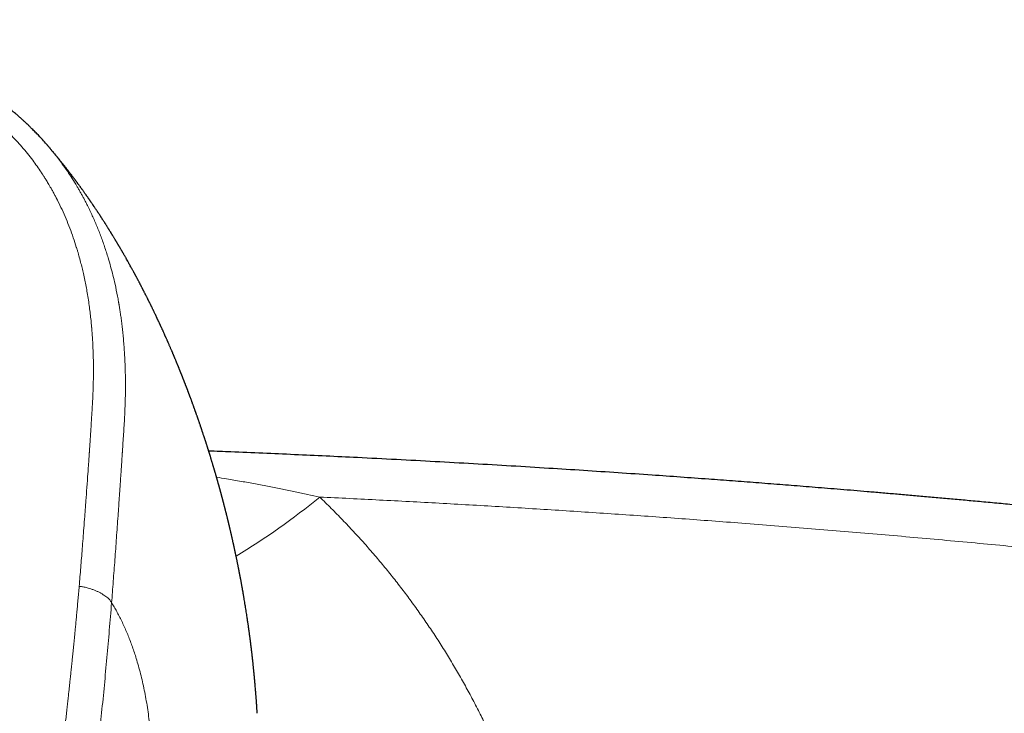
# Model space of a CAD drawing. Header units: millimetres. Extents: x 8 to 1110, y 12 to 672.
# Tile 33 of 58: x 584 to 624, y 644 to 672. Entities that reach past the tile are written whole.
import ezdxf

# ---------------------------------------------------------------- set-up
doc = ezdxf.new("R2010")
doc.units = ezdxf.units.MM

msp = doc.modelspace()

# ---------------------------------------------------------------- linework, layer by layer
at = {"color": 7, "linetype": 'Continuous', "lineweight": 30}
msp.add_line((584.647, 667.031), (584.683, 666.988), dxfattribs=at)
at = {"color": 8, "linetype": 'Continuous', "lineweight": 0}
msp.add_arc((577.048, 675.51), 29.685, 301.2018, 309.3195, dxfattribs=at)
at = {"color": 7, "linetype": 'Continuous', "lineweight": 30}
for points, knots in [([(584.645, 667.03), (584.589, 667.094), (584.461, 667.24), (584.307, 667.405), (584.186, 667.53), (584.117, 667.6), (584.054, 667.664), (583.997, 667.72), (583.948, 667.767), (583.908, 667.806), (583.877, 667.836), (583.851, 667.861), (583.827, 667.883), (583.799, 667.91), (583.763, 667.944), (583.72, 667.983), (583.659, 668.039), (583.579, 668.112), (583.477, 668.202), (583.367, 668.296), (583.249, 668.395), (583.123, 668.499), (582.987, 668.608), (582.839, 668.722), (582.686, 668.836), (582.528, 668.951), (582.365, 669.066), (582.192, 669.184), (582.008, 669.305), (581.827, 669.419), (581.652, 669.526), (581.487, 669.623), (581.324, 669.717), (581.168, 669.803), (581.026, 669.88), (580.897, 669.947), (580.782, 670.006), (580.677, 670.059), (580.583, 670.105), (580.501, 670.145), (580.433, 670.177), (580.381, 670.202), (580.342, 670.22), (580.309, 670.235), (580.277, 670.25), (580.245, 670.265), (580.213, 670.279), (580.176, 670.296), (580.13, 670.317), (580.072, 670.343), (580.002, 670.374), (579.92, 670.409), (579.823, 670.451), (579.711, 670.497), (579.584, 670.549), (579.443, 670.606), (579.288, 670.666), (579.118, 670.73), (578.934, 670.797), (578.735, 670.866), (578.517, 670.939), (578.28, 671.016), (578.022, 671.094), (577.748, 671.174), (577.456, 671.254), (577.146, 671.333), (576.826, 671.41), (576.495, 671.484), (576.154, 671.554), (575.799, 671.621), (575.43, 671.685), (575.048, 671.745), (574.661, 671.799), (574.269, 671.848), (573.873, 671.892), (573.465, 671.932), (573.047, 671.969), (572.618, 672.003), (572.178, 672.034), (571.726, 672.061), (571.263, 672.085), (570.788, 672.106), (570.302, 672.122), (569.807, 672.134), (569.301, 672.142), (568.864, 672.146), (568.595, 672.146), (568.5, 672.146)], [0, 0, 0, 0, 0.015439, 0.034993, 0.041158, 0.047301, 0.0529, 0.057768, 0.061905, 0.065312, 0.06799, 0.069948, 0.071798, 0.073924, 0.077124, 0.080741, 0.084526, 0.092253, 0.100498, 0.109264, 0.118551, 0.128362, 0.138812, 0.14997, 0.161842, 0.17309, 0.184922, 0.197343, 0.210351, 0.223945, 0.235035, 0.246482, 0.257663, 0.268022, 0.277557, 0.285824, 0.293351, 0.300138, 0.306184, 0.311492, 0.316009, 0.319104, 0.321471, 0.323473, 0.325488, 0.327515, 0.329554, 0.331605, 0.334574, 0.338203, 0.342601, 0.347765, 0.353692, 0.360731, 0.368603, 0.377305, 0.386833, 0.397186, 0.408362, 0.420363, 0.43319, 0.447517, 0.462762, 0.478932, 0.49602, 0.514015, 0.5329, 0.551652, 0.571163, 0.591405, 0.612344, 0.63396, 0.656249, 0.67788, 0.700105, 0.72292, 0.746323, 0.770306, 0.794877, 0.820057, 0.845875, 0.872363, 0.899562, 0.927008, 0.95519, 0.984062, 1, 1, 1, 1]), ([(593.293, 643.666), (593.293, 643.67), (593.292, 643.681), (593.291, 643.7), (593.29, 643.722), (593.289, 643.742), (593.287, 643.763), (593.286, 643.787), (593.284, 643.818), (593.282, 643.852), (593.28, 643.885), (593.278, 643.914), (593.276, 643.942), (593.274, 643.967), (593.273, 643.994), (593.271, 644.026), (593.268, 644.065), (593.265, 644.103), (593.263, 644.135), (593.261, 644.162), (593.259, 644.189), (593.257, 644.223), (593.254, 644.265), (593.25, 644.311), (593.247, 644.361), (593.242, 644.425), (593.236, 644.5), (593.23, 644.58), (593.223, 644.662), (593.217, 644.736), (593.211, 644.805), (593.207, 644.851), (593.203, 644.892), (593.2, 644.928), (593.196, 644.97), (593.193, 645.013), (593.189, 645.051), (593.186, 645.083), (593.184, 645.111), (593.181, 645.136), (593.179, 645.162), (593.176, 645.193), (593.173, 645.227), (593.169, 645.261), (593.167, 645.29), (593.164, 645.314), (593.162, 645.336), (593.16, 645.36), (593.156, 645.399), (593.151, 645.451), (593.145, 645.508), (593.139, 645.565), (593.133, 645.622), (593.127, 645.683), (593.121, 645.738), (593.117, 645.779), (593.113, 645.812), (593.11, 645.843), (593.106, 645.876), (593.102, 645.907), (593.1, 645.933), (593.097, 645.956), (593.094, 645.98), (593.091, 646.008), (593.087, 646.041), (593.083, 646.083), (593.077, 646.13), (593.072, 646.177), (593.067, 646.216), (593.063, 646.248), (593.06, 646.275), (593.057, 646.3), (593.054, 646.325), (593.05, 646.354), (593.046, 646.388), (593.042, 646.423), (593.038, 646.455), (593.034, 646.484), (593.031, 646.511), (593.027, 646.539), (593.023, 646.573), (593.019, 646.61), (593.014, 646.647), (593.01, 646.677), (593.007, 646.702), (593.003, 646.727), (593, 646.756), (592.995, 646.789), (592.991, 646.826), (592.986, 646.861), (592.981, 646.894), (592.978, 646.922), (592.974, 646.948), (592.97, 646.978), (592.966, 647.011), (592.961, 647.046), (592.956, 647.079), (592.952, 647.107), (592.949, 647.134), (592.944, 647.164), (592.939, 647.203), (592.933, 647.247), (592.926, 647.292), (592.921, 647.329), (592.916, 647.361), (592.912, 647.393), (592.901, 647.463), (592.888, 647.556), (592.87, 647.673), (592.853, 647.78), (592.836, 647.894), (592.818, 648.004), (592.8, 648.119), (592.782, 648.228), (592.767, 648.316), (592.757, 648.378), (592.75, 648.42), (592.743, 648.461), (592.737, 648.497), (592.731, 648.529), (592.726, 648.56), (592.72, 648.594), (592.714, 648.63), (592.707, 648.666), (592.701, 648.699), (592.696, 648.728), (592.691, 648.757), (592.686, 648.787), (592.679, 648.823), (592.673, 648.861), (592.666, 648.896), (592.661, 648.924), (592.656, 648.952), (592.65, 648.986), (592.642, 649.031), (592.633, 649.08), (592.624, 649.129), (592.616, 649.172), (592.609, 649.208), (592.603, 649.24), (592.597, 649.268), (592.592, 649.296), (592.586, 649.327), (592.58, 649.362), (592.573, 649.397), (592.567, 649.428), (592.562, 649.454), (592.557, 649.478), (592.553, 649.501), (592.547, 649.528), (592.541, 649.56), (592.534, 649.596), (592.527, 649.63), (592.521, 649.662), (592.514, 649.697), (592.506, 649.738), (592.496, 649.787), (592.486, 649.837), (592.477, 649.881), (592.469, 649.922), (592.459, 649.966), (592.449, 650.015), (592.44, 650.062), (592.432, 650.1), (592.425, 650.134), (592.417, 650.169), (592.408, 650.211), (592.399, 650.254), (592.391, 650.292), (592.384, 650.327), (592.376, 650.363), (592.367, 650.405), (592.357, 650.45), (592.349, 650.489), (592.342, 650.52), (592.336, 650.548), (592.329, 650.579), (592.321, 650.615), (592.311, 650.66), (592.3, 650.71), (592.289, 650.76), (592.28, 650.801), (592.271, 650.837), (592.264, 650.87), (592.256, 650.904), (592.248, 650.941), (592.239, 650.978), (592.232, 651.01), (592.225, 651.039), (592.219, 651.064), (592.213, 651.091), (592.206, 651.122), (592.198, 651.157), (592.19, 651.192), (592.183, 651.221), (592.177, 651.246), (592.171, 651.269), (592.165, 651.296), (592.158, 651.328), (592.149, 651.365), (592.14, 651.402), (592.132, 651.436), (592.125, 651.464), (592.118, 651.492), (592.11, 651.525), (592.101, 651.563), (592.092, 651.602), (592.083, 651.638), (592.075, 651.67), (592.067, 651.7), (592.059, 651.735), (592.049, 651.775), (592.039, 651.815), (592.03, 651.85), (592.023, 651.88), (592.016, 651.908), (592.007, 651.941), (591.998, 651.978), (591.988, 652.017), (591.98, 652.05), (591.973, 652.077), (591.966, 652.102), (591.959, 652.129), (591.951, 652.161), (591.941, 652.199), (591.931, 652.239), (591.922, 652.275), (591.914, 652.305), (591.906, 652.335), (591.897, 652.368), (591.888, 652.404), (591.878, 652.443), (591.868, 652.481), (591.858, 652.516), (591.85, 652.546), (591.843, 652.572), (591.837, 652.597), (591.83, 652.621), (591.823, 652.649), (591.813, 652.683), (591.803, 652.723), (591.792, 652.762), (591.783, 652.795), (591.775, 652.825), (591.768, 652.851), (591.76, 652.88), (591.751, 652.912), (591.742, 652.945), (591.733, 652.976), (591.726, 653.002), (591.719, 653.028), (591.711, 653.056), (591.701, 653.091), (591.69, 653.131), (591.678, 653.172), (591.668, 653.208), (591.66, 653.237), (591.652, 653.265), (591.643, 653.295), (591.634, 653.33), (591.623, 653.367), (591.613, 653.401), (591.605, 653.43), (591.597, 653.458), (591.588, 653.489), (591.577, 653.527), (591.565, 653.566), (591.555, 653.603), (591.546, 653.634), (591.538, 653.659), (591.531, 653.685), (591.522, 653.715), (591.511, 653.75), (591.501, 653.784), (591.492, 653.815), (591.483, 653.844), (591.475, 653.871), (591.466, 653.902), (591.453, 653.945), (591.438, 653.994), (591.423, 654.044), (591.409, 654.089), (591.394, 654.139), (591.378, 654.191), (591.364, 654.238), (591.353, 654.273), (591.344, 654.303), (591.334, 654.333), (591.324, 654.367), (591.313, 654.402), (591.303, 654.434), (591.295, 654.46), (591.288, 654.482), (591.28, 654.505), (591.272, 654.532), (591.261, 654.565), (591.249, 654.605), (591.235, 654.65), (591.221, 654.694), (591.208, 654.733), (591.198, 654.765), (591.188, 654.794), (591.18, 654.821), (591.17, 654.852), (591.159, 654.884), (591.149, 654.916), (591.14, 654.944), (591.131, 654.972), (591.122, 654.999), (591.111, 655.03), (591.098, 655.07), (591.083, 655.116), (591.069, 655.159), (591.057, 655.194), (591.046, 655.227), (591.033, 655.267), (591.019, 655.308), (591.007, 655.345), (590.998, 655.371), (590.99, 655.393), (590.983, 655.414), (590.976, 655.437), (590.967, 655.463), (590.954, 655.501), (590.939, 655.544), (590.925, 655.586), (590.913, 655.622), (590.9, 655.659), (590.886, 655.697), (590.873, 655.735), (590.863, 655.766), (590.854, 655.792), (590.846, 655.814), (590.838, 655.837), (590.828, 655.865), (590.815, 655.901), (590.801, 655.942), (590.787, 655.981), (590.775, 656.014), (590.764, 656.045), (590.752, 656.08), (590.738, 656.12), (590.723, 656.16), (590.71, 656.197), (590.699, 656.229), (590.687, 656.261), (590.674, 656.298), (590.659, 656.338), (590.645, 656.378), (590.632, 656.413), (590.621, 656.443), (590.61, 656.473), (590.598, 656.507), (590.584, 656.544), (590.57, 656.58), (590.559, 656.612), (590.548, 656.64), (590.539, 656.665), (590.529, 656.692), (590.517, 656.723), (590.505, 656.755), (590.494, 656.786), (590.484, 656.813), (590.475, 656.836), (590.467, 656.857), (590.459, 656.877), (590.45, 656.902), (590.439, 656.931), (590.426, 656.965), (590.413, 656.998), (590.402, 657.029), (590.392, 657.055), (590.383, 657.079), (590.373, 657.103), (590.362, 657.131), (590.35, 657.162), (590.338, 657.194), (590.326, 657.224), (590.316, 657.252), (590.306, 657.277), (590.296, 657.302), (590.285, 657.33), (590.273, 657.361), (590.261, 657.392), (590.25, 657.42), (590.241, 657.443), (590.232, 657.464), (590.225, 657.484), (590.216, 657.505), (590.207, 657.53), (590.194, 657.56), (590.182, 657.593), (590.169, 657.623), (590.159, 657.649), (590.15, 657.671), (590.142, 657.692), (590.133, 657.714), (590.122, 657.74), (590.11, 657.771), (590.097, 657.803), (590.085, 657.832), (590.075, 657.856), (590.066, 657.879), (590.057, 657.902), (590.045, 657.931), (590.03, 657.966), (590.015, 658.005), (590, 658.042), (589.987, 658.072), (589.976, 658.099), (589.963, 658.13), (589.947, 658.169), (589.929, 658.213), (589.911, 658.254), (589.897, 658.288), (589.885, 658.317), (589.873, 658.345), (589.86, 658.376), (589.845, 658.411), (589.831, 658.445), (589.818, 658.475), (589.806, 658.505), (589.791, 658.539), (589.772, 658.584), (589.75, 658.634), (589.73, 658.681), (589.713, 658.721), (589.695, 658.762), (589.675, 658.807), (589.654, 658.855), (589.636, 658.898), (589.621, 658.932), (589.607, 658.962), (589.592, 658.997), (589.575, 659.036), (589.557, 659.075), (589.542, 659.11), (589.528, 659.141), (589.515, 659.17), (589.5, 659.203), (589.483, 659.242), (589.464, 659.283), (589.448, 659.32), (589.434, 659.351), (589.42, 659.38), (589.405, 659.414), (589.387, 659.454), (589.369, 659.493), (589.354, 659.526), (589.343, 659.55), (589.333, 659.57), (589.324, 659.591), (589.314, 659.613), (589.301, 659.64), (589.286, 659.672), (589.271, 659.705), (589.257, 659.734), (589.245, 659.76), (589.235, 659.783), (589.224, 659.805), (589.213, 659.828), (589.201, 659.855), (589.187, 659.885), (589.171, 659.918), (589.156, 659.95), (589.141, 659.981), (589.127, 660.011), (589.112, 660.043), (589.093, 660.083), (589.071, 660.129), (589.049, 660.174), (589.03, 660.214), (589.011, 660.254), (588.991, 660.295), (588.972, 660.335), (588.956, 660.367), (588.942, 660.395), (588.931, 660.418), (588.921, 660.439), (588.91, 660.461), (588.897, 660.488), (588.881, 660.519), (588.865, 660.552), (588.85, 660.582), (588.837, 660.607), (588.826, 660.629), (588.816, 660.65), (588.805, 660.672), (588.792, 660.699), (588.776, 660.73), (588.758, 660.765), (588.74, 660.802), (588.723, 660.836), (588.707, 660.867), (588.691, 660.9), (588.671, 660.938), (588.651, 660.978), (588.633, 661.013), (588.619, 661.04), (588.608, 661.061), (588.599, 661.079), (588.589, 661.098), (588.579, 661.118), (588.566, 661.143), (588.551, 661.172), (588.535, 661.203), (588.52, 661.232), (588.507, 661.256), (588.496, 661.277), (588.485, 661.299), (588.471, 661.326), (588.453, 661.359), (588.433, 661.397), (588.413, 661.436), (588.394, 661.471), (588.378, 661.501), (588.364, 661.527), (588.35, 661.555), (588.334, 661.584), (588.317, 661.616), (588.301, 661.646), (588.286, 661.674), (588.273, 661.698), (588.26, 661.722), (588.245, 661.75), (588.225, 661.786), (588.202, 661.829), (588.177, 661.875), (588.155, 661.915), (588.132, 661.957), (588.102, 662.011), (588.066, 662.076), (588.029, 662.142), (587.994, 662.205), (587.955, 662.274), (587.917, 662.342), (587.883, 662.401), (587.859, 662.445), (587.836, 662.484), (587.815, 662.52), (587.795, 662.556), (587.777, 662.587), (587.761, 662.614), (587.747, 662.638), (587.733, 662.662), (587.718, 662.689), (587.699, 662.721), (587.679, 662.756), (587.659, 662.789), (587.642, 662.818), (587.628, 662.843), (587.614, 662.866), (587.6, 662.89), (587.584, 662.917), (587.566, 662.947), (587.547, 662.979), (587.528, 663.01), (587.512, 663.037), (587.5, 663.057), (587.489, 663.075), (587.478, 663.094), (587.465, 663.116), (587.447, 663.144), (587.427, 663.179), (587.404, 663.216), (587.383, 663.251), (587.366, 663.278), (587.354, 663.298), (587.345, 663.314), (587.335, 663.329), (587.325, 663.345), (587.314, 663.364), (587.299, 663.388), (587.282, 663.416), (587.261, 663.45), (587.239, 663.485), (587.218, 663.519), (587.199, 663.549), (587.182, 663.577), (587.162, 663.608), (587.14, 663.643), (587.117, 663.68), (587.095, 663.714), (587.076, 663.744), (587.059, 663.771), (587.042, 663.799), (587.022, 663.829), (586.999, 663.866), (586.973, 663.905), (586.949, 663.943), (586.928, 663.975), (586.911, 664.002), (586.896, 664.025), (586.88, 664.05), (586.862, 664.078), (586.841, 664.11), (586.818, 664.145), (586.795, 664.18), (586.773, 664.213), (586.754, 664.242), (586.734, 664.272), (586.708, 664.311), (586.678, 664.357), (586.646, 664.404), (586.622, 664.44), (586.605, 664.465), (586.594, 664.482), (586.583, 664.497), (586.572, 664.514), (586.559, 664.532), (586.543, 664.557), (586.521, 664.588), (586.497, 664.623), (586.475, 664.656), (586.457, 664.683), (586.441, 664.705), (586.428, 664.724), (586.415, 664.743), (586.4, 664.765), (586.382, 664.791), (586.361, 664.822), (586.337, 664.855), (586.315, 664.887), (586.296, 664.914), (586.281, 664.935), (586.265, 664.958), (586.246, 664.984), (586.222, 665.019), (586.194, 665.058), (586.164, 665.1), (586.137, 665.138), (586.112, 665.173), (586.09, 665.203), (586.069, 665.233), (586.047, 665.262), (586.024, 665.295), (585.998, 665.33), (585.972, 665.365), (585.949, 665.397), (585.93, 665.424), (585.913, 665.447), (585.897, 665.468), (585.881, 665.49), (585.862, 665.515), (585.841, 665.543), (585.818, 665.574), (585.794, 665.606), (585.77, 665.638), (585.747, 665.669), (585.725, 665.698), (585.703, 665.727), (585.679, 665.758), (585.652, 665.794), (585.622, 665.833), (585.593, 665.871), (585.568, 665.903), (585.548, 665.93), (585.529, 665.954), (585.507, 665.982), (585.481, 666.016), (585.448, 666.059), (585.413, 666.103), (585.381, 666.143), (585.357, 666.174), (585.337, 666.199), (585.318, 666.222), (585.299, 666.247), (585.276, 666.275), (585.251, 666.306), (585.224, 666.34), (585.198, 666.373), (585.174, 666.402), (585.153, 666.428), (585.134, 666.451), (585.116, 666.474), (585.095, 666.499), (585.071, 666.528), (585.044, 666.562), (585.012, 666.6), (584.982, 666.637), (584.953, 666.671), (584.929, 666.7), (584.906, 666.727), (584.883, 666.754), (584.857, 666.786), (584.825, 666.823), (584.79, 666.865), (584.756, 666.905), (584.725, 666.94), (584.702, 666.968), (584.689, 666.983), (584.684, 666.988)], [0, 0, 0, 0, 0.000676, 0.002239, 0.00347, 0.004238, 0.0049, 0.005824, 0.007052, 0.008495, 0.009787, 0.010895, 0.011979, 0.012952, 0.013884, 0.015126, 0.016728, 0.018325, 0.019562, 0.020494, 0.021512, 0.022693, 0.024452, 0.026378, 0.028063, 0.030338, 0.033772, 0.036845, 0.039623, 0.043313, 0.045472, 0.047612, 0.048756, 0.050172, 0.051865, 0.053643, 0.055132, 0.056331, 0.057391, 0.058328, 0.0593, 0.06045, 0.061871, 0.063272, 0.064399, 0.065254, 0.066076, 0.067004, 0.068036, 0.07054, 0.073046, 0.074785, 0.077098, 0.079745, 0.081832, 0.083531, 0.08449, 0.085699, 0.087111, 0.088356, 0.089353, 0.090131, 0.091089, 0.092165, 0.093397, 0.094922, 0.097052, 0.098914, 0.100383, 0.101582, 0.102653, 0.103599, 0.104451, 0.10559, 0.107016, 0.108443, 0.109667, 0.110736, 0.111775, 0.11281, 0.114111, 0.11569, 0.117194, 0.11838, 0.11926, 0.120147, 0.121295, 0.12262, 0.124045, 0.125528, 0.126822, 0.127864, 0.128804, 0.129919, 0.131296, 0.132749, 0.134008, 0.13509, 0.136066, 0.137216, 0.138606, 0.140548, 0.142448, 0.1438, 0.144934, 0.146173, 0.147617, 0.153095, 0.157024, 0.161407, 0.165701, 0.170318, 0.174352, 0.179141, 0.183195, 0.184707, 0.186414, 0.188061, 0.18952, 0.1907, 0.191863, 0.193109, 0.194647, 0.196133, 0.197392, 0.19851, 0.199578, 0.2007, 0.202124, 0.203766, 0.205148, 0.206206, 0.207035, 0.208483, 0.210197, 0.212359, 0.214286, 0.215959, 0.217362, 0.218582, 0.219654, 0.220736, 0.221893, 0.223334, 0.224768, 0.225968, 0.226988, 0.227921, 0.228767, 0.229731, 0.231007, 0.232561, 0.233947, 0.23502, 0.23638, 0.237984, 0.239946, 0.242142, 0.243833, 0.245176, 0.246965, 0.24903, 0.250943, 0.252509, 0.253529, 0.254884, 0.25668, 0.258468, 0.259924, 0.261238, 0.262538, 0.264231, 0.266198, 0.267741, 0.268827, 0.269893, 0.271084, 0.272479, 0.27416, 0.276454, 0.278397, 0.279994, 0.281354, 0.282635, 0.28389, 0.285457, 0.28695, 0.288209, 0.289314, 0.290298, 0.291269, 0.292458, 0.293955, 0.29542, 0.296573, 0.297442, 0.298321, 0.29938, 0.300591, 0.302096, 0.303744, 0.305073, 0.306061, 0.307053, 0.308395, 0.309946, 0.311549, 0.31306, 0.314278, 0.315309, 0.31666, 0.318382, 0.320023, 0.321394, 0.322564, 0.32358, 0.324776, 0.326412, 0.328081, 0.32939, 0.330351, 0.331303, 0.33234, 0.333548, 0.335095, 0.336897, 0.33828, 0.33932, 0.340491, 0.341868, 0.343235, 0.34483, 0.346453, 0.34784, 0.348989, 0.349964, 0.351004, 0.351927, 0.352911, 0.354304, 0.356069, 0.35763, 0.358924, 0.360064, 0.361102, 0.362143, 0.363461, 0.36493, 0.366148, 0.367085, 0.368098, 0.369211, 0.370489, 0.372189, 0.374032, 0.375429, 0.376461, 0.377516, 0.378753, 0.380149, 0.381687, 0.383112, 0.384246, 0.385178, 0.386454, 0.388042, 0.389663, 0.391175, 0.392462, 0.393343, 0.394276, 0.395503, 0.39701, 0.398431, 0.399607, 0.400793, 0.401833, 0.402917, 0.404486, 0.407006, 0.408864, 0.410513, 0.412432, 0.414843, 0.416739, 0.418087, 0.419136, 0.420328, 0.421695, 0.423224, 0.424557, 0.425572, 0.426372, 0.427249, 0.428366, 0.429652, 0.431261, 0.433196, 0.435053, 0.436592, 0.437893, 0.438975, 0.440107, 0.441277, 0.442663, 0.443975, 0.44512, 0.446131, 0.447294, 0.448406, 0.449965, 0.452178, 0.4539, 0.455233, 0.456438, 0.457948, 0.460068, 0.461401, 0.462445, 0.463254, 0.464093, 0.464997, 0.466021, 0.467329, 0.469585, 0.471231, 0.472479, 0.473963, 0.475779, 0.4772, 0.478515, 0.479575, 0.4804, 0.481277, 0.482302, 0.483889, 0.485652, 0.487332, 0.488619, 0.489749, 0.491192, 0.49289, 0.494616, 0.496169, 0.497386, 0.498562, 0.500115, 0.501896, 0.503564, 0.505007, 0.506165, 0.50726, 0.508699, 0.510368, 0.511874, 0.513187, 0.514305, 0.515292, 0.516334, 0.517636, 0.519078, 0.520347, 0.521439, 0.522408, 0.523218, 0.523996, 0.524999, 0.526249, 0.527655, 0.529159, 0.53038, 0.531454, 0.532409, 0.533328, 0.534496, 0.535896, 0.537192, 0.538515, 0.539629, 0.540624, 0.541658, 0.542751, 0.544102, 0.545492, 0.546637, 0.547585, 0.548447, 0.549238, 0.550025, 0.551059, 0.552366, 0.553835, 0.555137, 0.556163, 0.557079, 0.557919, 0.55876, 0.55988, 0.561216, 0.56267, 0.563879, 0.564847, 0.565718, 0.566728, 0.56781, 0.569317, 0.571157, 0.572702, 0.573912, 0.574987, 0.576165, 0.577809, 0.579905, 0.581657, 0.58305, 0.58425, 0.58526, 0.586602, 0.588228, 0.589704, 0.590943, 0.592026, 0.593458, 0.595357, 0.597728, 0.599754, 0.601381, 0.60286, 0.604917, 0.607143, 0.609097, 0.610331, 0.611502, 0.613001, 0.614745, 0.616532, 0.618072, 0.619263, 0.620428, 0.621846, 0.623559, 0.625471, 0.627088, 0.628279, 0.629486, 0.630883, 0.632656, 0.634693, 0.635968, 0.636917, 0.637764, 0.638621, 0.639534, 0.640707, 0.642164, 0.643643, 0.644976, 0.64601, 0.646987, 0.647949, 0.648879, 0.650054, 0.651454, 0.652776, 0.65436, 0.655695, 0.656833, 0.658183, 0.659902, 0.662181, 0.664194, 0.665742, 0.667431, 0.669511, 0.671131, 0.672641, 0.673831, 0.674767, 0.675689, 0.676623, 0.677756, 0.679192, 0.680784, 0.682122, 0.683187, 0.684147, 0.685021, 0.685938, 0.687114, 0.68856, 0.690051, 0.691875, 0.693394, 0.694629, 0.696043, 0.697753, 0.699787, 0.701334, 0.702508, 0.703362, 0.704177, 0.704992, 0.705866, 0.706917, 0.708288, 0.709814, 0.7111, 0.712154, 0.7131, 0.713953, 0.71514, 0.716663, 0.718451, 0.720277, 0.72192, 0.723202, 0.724357, 0.725548, 0.726976, 0.728371, 0.72986, 0.731125, 0.732159, 0.733095, 0.734425, 0.736021, 0.738106, 0.740316, 0.742259, 0.743695, 0.746116, 0.749645, 0.752728, 0.755177, 0.758469, 0.762262, 0.764594, 0.766812, 0.768307, 0.770159, 0.77185, 0.773308, 0.774533, 0.77559, 0.776704, 0.777914, 0.779437, 0.781225, 0.782837, 0.784122, 0.785275, 0.786393, 0.787452, 0.788707, 0.790146, 0.79173, 0.793316, 0.794554, 0.795472, 0.796299, 0.797122, 0.798119, 0.799454, 0.80122, 0.803079, 0.804815, 0.80618, 0.806959, 0.807694, 0.808429, 0.809164, 0.810022, 0.811171, 0.812609, 0.81407, 0.816081, 0.817722, 0.819057, 0.820397, 0.821793, 0.823585, 0.825509, 0.82717, 0.828615, 0.829894, 0.831141, 0.832596, 0.834396, 0.836533, 0.83842, 0.840019, 0.841213, 0.842352, 0.843544, 0.844873, 0.846503, 0.84829, 0.850131, 0.851712, 0.853109, 0.854463, 0.856334, 0.858842, 0.861363, 0.863442, 0.864332, 0.865131, 0.865929, 0.866727, 0.867581, 0.868722, 0.8705, 0.872354, 0.874047, 0.875422, 0.876469, 0.87742, 0.878378, 0.879398, 0.880733, 0.882361, 0.884119, 0.88586, 0.887243, 0.888265, 0.889208, 0.890685, 0.89241, 0.894548, 0.896782, 0.898871, 0.900593, 0.902151, 0.903643, 0.905187, 0.906834, 0.908789, 0.910673, 0.912382, 0.913759, 0.914909, 0.916057, 0.917141, 0.918432, 0.919954, 0.921639, 0.923434, 0.925035, 0.926739, 0.928301, 0.929808, 0.931354, 0.933315, 0.935608, 0.937669, 0.93942, 0.940786, 0.942077, 0.943375, 0.945297, 0.947649, 0.950296, 0.952598, 0.954121, 0.955441, 0.956727, 0.958049, 0.959556, 0.961324, 0.963243, 0.965136, 0.966772, 0.968189, 0.969422, 0.970722, 0.972029, 0.973618, 0.975596, 0.977723, 0.980019, 0.98191, 0.983521, 0.984986, 0.986452, 0.988214, 0.990444, 0.992842, 0.99531, 0.997335, 0.999045, 1, 1, 1, 1]), ([(650.134, 649.224), (649.78, 649.273), (649.076, 649.37), (648.025, 649.512), (646.987, 649.651), (645.962, 649.787), (644.95, 649.919), (643.95, 650.047), (642.962, 650.172), (641.973, 650.296), (640.981, 650.419), (639.987, 650.54), (639.008, 650.658), (638.042, 650.772), (637.091, 650.883), (636.154, 650.991), (635.23, 651.096), (634.321, 651.198), (633.426, 651.297), (632.545, 651.394), (631.679, 651.487), (630.842, 651.576), (630.035, 651.66), (629.257, 651.741), (628.492, 651.819), (627.739, 651.895), (626.984, 651.97), (626.229, 652.045), (625.472, 652.118), (624.73, 652.189), (624.002, 652.258), (623.288, 652.325), (622.602, 652.388), (621.942, 652.448), (621.309, 652.505), (620.688, 652.56), (620.081, 652.614), (619.486, 652.665), (618.904, 652.715), (618.334, 652.764), (617.778, 652.811), (617.234, 652.856), (616.707, 652.899), (616.195, 652.941), (615.699, 652.981), (615.215, 653.019), (614.731, 653.057), (614.248, 653.095), (613.761, 653.133), (613.278, 653.17), (612.794, 653.206), (612.308, 653.242), (611.598, 653.295), (610.661, 653.363), (609.421, 653.45), (608.096, 653.541), (606.683, 653.635), (605.223, 653.728), (603.715, 653.82), (602.159, 653.911), (600.587, 653.999), (599, 654.084), (597.509, 654.159), (596.116, 654.226), (594.822, 654.286), (593.52, 654.343), (592.347, 654.392), (591.607, 654.421), (591.303, 654.433)], [0, 0, 0, 0, 0.018248, 0.036273, 0.054073, 0.07165, 0.089003, 0.106132, 0.123037, 0.139718, 0.156952, 0.173941, 0.190684, 0.20718, 0.223431, 0.239435, 0.255192, 0.270704, 0.285969, 0.300988, 0.31576, 0.330285, 0.343755, 0.357006, 0.370038, 0.38285, 0.395443, 0.40856, 0.42143, 0.434054, 0.44643, 0.45856, 0.470444, 0.481422, 0.492181, 0.50272, 0.51304, 0.523141, 0.533022, 0.542684, 0.552126, 0.561349, 0.570353, 0.578982, 0.587399, 0.595605, 0.603599, 0.611994, 0.62018, 0.628362, 0.636571, 0.644807, 0.653071, 0.672657, 0.692394, 0.716088, 0.739995, 0.764117, 0.790198, 0.816525, 0.843098, 0.869915, 0.896978, 0.91868, 0.940537, 0.962549, 0.98461, 1, 1, 1, 1])]:
    msp.add_open_spline(points, degree=3, knots=knots, dxfattribs=at)
at = {"color": 8, "linetype": 'Continuous', "lineweight": 0}
for points, knots in [([(568.5, 671.597), (568.71, 671.596), (569.125, 671.595), (569.742, 671.585), (570.278, 671.571), (570.738, 671.555), (571.01, 671.544), (571.166, 671.537), (571.208, 671.535), (571.25, 671.533), (571.292, 671.531), (571.333, 671.529), (571.375, 671.527), (571.415, 671.525), (571.5, 671.52), (571.627, 671.514), (571.8, 671.504), (571.978, 671.493), (572.169, 671.481), (572.372, 671.467), (572.588, 671.451), (572.812, 671.433), (573.043, 671.414), (573.281, 671.393), (573.53, 671.369), (573.79, 671.343), (573.993, 671.32), (574.134, 671.303), (574.195, 671.296), (574.242, 671.29), (574.278, 671.286), (574.317, 671.281), (574.359, 671.276), (574.418, 671.268), (574.497, 671.258), (574.598, 671.244), (574.696, 671.231), (574.788, 671.218), (574.873, 671.205), (574.963, 671.192), (575.058, 671.177), (575.157, 671.162), (575.253, 671.146), (575.34, 671.131), (575.479, 671.108), (575.676, 671.072), (575.935, 671.022), (576.195, 670.968), (576.479, 670.906), (576.723, 670.848), (576.885, 670.808), (576.939, 670.795), (576.946, 670.793), (576.948, 670.792), (576.96, 670.79), (576.985, 670.783), (577.028, 670.772), (577.085, 670.757), (577.153, 670.739), (577.232, 670.718), (577.324, 670.692), (577.428, 670.663), (577.544, 670.629), (577.678, 670.59), (577.83, 670.543), (578, 670.489), (578.185, 670.429), (578.384, 670.36), (578.579, 670.29), (578.77, 670.219), (578.954, 670.148), (579.146, 670.071), (579.345, 669.987), (579.492, 669.922), (579.579, 669.883), (579.6, 669.874), (579.612, 669.868), (579.621, 669.864), (579.64, 669.856), (579.68, 669.838), (579.74, 669.81), (579.813, 669.776), (579.895, 669.737), (579.989, 669.691), (580.094, 669.639), (580.218, 669.577), (580.36, 669.503), (580.521, 669.416), (580.692, 669.32), (580.874, 669.215), (581.064, 669.1), (581.263, 668.975), (581.459, 668.845), (581.651, 668.713), (581.79, 668.613), (581.879, 668.548), (581.917, 668.52), (581.95, 668.495), (581.982, 668.471), (582.014, 668.446), (582.093, 668.386), (582.217, 668.289), (582.42, 668.123), (582.654, 667.922), (582.913, 667.683), (583.164, 667.436), (583.406, 667.183), (583.639, 666.921), (583.865, 666.651), (584.072, 666.386), (584.259, 666.129), (584.38, 665.952), (584.449, 665.849), (584.465, 665.824), (584.477, 665.806), (584.486, 665.792), (584.497, 665.775), (584.515, 665.747), (584.543, 665.703), (584.581, 665.644), (584.623, 665.577), (584.669, 665.502), (584.72, 665.417), (584.775, 665.323), (584.837, 665.216), (584.906, 665.094), (584.977, 664.963), (585.026, 664.869), (585.054, 664.815), (585.062, 664.799), (585.07, 664.784), (585.078, 664.768), (585.086, 664.753), (585.094, 664.737), (585.162, 664.602), (585.285, 664.346), (585.452, 663.966), (585.605, 663.583), (585.745, 663.197), (585.835, 662.924), (585.886, 662.759), (585.903, 662.704), (585.921, 662.644), (585.939, 662.585), (585.956, 662.526), (585.993, 662.397), (586.044, 662.207), (586.106, 661.959), (586.164, 661.712), (586.219, 661.457), (586.271, 661.193), (586.321, 660.92), (586.366, 660.637), (586.408, 660.346), (586.443, 660.066), (586.473, 659.798), (586.49, 659.615), (586.499, 659.513), (586.501, 659.489), (586.503, 659.465), (586.506, 659.44), (586.508, 659.412), (586.511, 659.379), (586.513, 659.341), (586.522, 659.229), (586.535, 659.046), (586.549, 658.782), (586.56, 658.516), (586.568, 658.248), (586.572, 657.991), (586.573, 657.782), (586.572, 657.62), (586.571, 657.507), (586.57, 657.402), (586.568, 657.302), (586.566, 657.202), (586.562, 657.075), (586.557, 656.92), (586.55, 656.738), (586.541, 656.556), (586.531, 656.373), (586.52, 656.182), (586.506, 655.951), (586.493, 655.737), (586.483, 655.584), (586.48, 655.522), (586.478, 655.496), (586.477, 655.475), (586.476, 655.45), (586.474, 655.419), (586.471, 655.373), (586.467, 655.315), (586.462, 655.244), (586.457, 655.16), (586.45, 655.061), (586.443, 654.946), (586.434, 654.815), (586.424, 654.669), (586.416, 654.556), (586.411, 654.483), (586.409, 654.454), (586.407, 654.424), (586.405, 654.395), (586.403, 654.366), (586.402, 654.337), (586.397, 654.265), (586.378, 653.988), (586.346, 653.534), (586.304, 652.946), (586.274, 652.54), (586.256, 652.294), (586.25, 652.21), (586.244, 652.132), (586.239, 652.056), (586.233, 651.98), (586.227, 651.904), (586.222, 651.828), (586.206, 651.618), (586.17, 651.147), (586.116, 650.447), (586.052, 649.649), (586.008, 649.137), (585.987, 648.88)], [0, 0, 0, 0, 0.015959, 0.031582, 0.046869, 0.056774, 0.066533, 0.067598, 0.068661, 0.069722, 0.070781, 0.071839, 0.072894, 0.073948, 0.074897, 0.079377, 0.083582, 0.088108, 0.092955, 0.098124, 0.103614, 0.109424, 0.115197, 0.121255, 0.1276, 0.134233, 0.141155, 0.143182, 0.145041, 0.145877, 0.146793, 0.147789, 0.148864, 0.150019, 0.152344, 0.154938, 0.157802, 0.15987, 0.16206, 0.164371, 0.166804, 0.169359, 0.172037, 0.174251, 0.176123, 0.18282, 0.189529, 0.19631, 0.20322, 0.211827, 0.215591, 0.216045, 0.216084, 0.216131, 0.216273, 0.216995, 0.218144, 0.219719, 0.221486, 0.223593, 0.22604, 0.228825, 0.231949, 0.23541, 0.239623, 0.244246, 0.24928, 0.254724, 0.26058, 0.265472, 0.270621, 0.27603, 0.281701, 0.287637, 0.288706, 0.289223, 0.28948, 0.289741, 0.290007, 0.291094, 0.293201, 0.295265, 0.2975, 0.300385, 0.303513, 0.306884, 0.311399, 0.316286, 0.321544, 0.327171, 0.333164, 0.33952, 0.346235, 0.352311, 0.358649, 0.360294, 0.361412, 0.36253, 0.363647, 0.364765, 0.365882, 0.371864, 0.377845, 0.387741, 0.397663, 0.407623, 0.417613, 0.42762, 0.437841, 0.448144, 0.456987, 0.465784, 0.467071, 0.468007, 0.468443, 0.468948, 0.469521, 0.470163, 0.471949, 0.474117, 0.476419, 0.479037, 0.48197, 0.485219, 0.488784, 0.493072, 0.497746, 0.502178, 0.502695, 0.503215, 0.503739, 0.504267, 0.504798, 0.505334, 0.505873, 0.518439, 0.53104, 0.543638, 0.556194, 0.568666, 0.570151, 0.572072, 0.573983, 0.575882, 0.577769, 0.579646, 0.588348, 0.595917, 0.603304, 0.611866, 0.620179, 0.628247, 0.637721, 0.646839, 0.655604, 0.664019, 0.671972, 0.672735, 0.673494, 0.674251, 0.675004, 0.675768, 0.676936, 0.678099, 0.679257, 0.687382, 0.695252, 0.703886, 0.712194, 0.720176, 0.727834, 0.731715, 0.735226, 0.738332, 0.741439, 0.744546, 0.747654, 0.753293, 0.758934, 0.764576, 0.770221, 0.775954, 0.782321, 0.791678, 0.795774, 0.796577, 0.797379, 0.798181, 0.798588, 0.799623, 0.801047, 0.802858, 0.805058, 0.807646, 0.810622, 0.814233, 0.818289, 0.822788, 0.82773, 0.82867, 0.829568, 0.830466, 0.831363, 0.83226, 0.833156, 0.834051, 0.838963, 0.85869, 0.876022, 0.893088, 0.896101, 0.898553, 0.900881, 0.903209, 0.905538, 0.907866, 0.910194, 0.912522, 0.927158, 0.953299, 0.976645, 1, 1, 1, 1]), ([(584.683, 666.988), (584.721, 666.945), (584.82, 666.831), (584.97, 666.646), (585.137, 666.432), (585.314, 666.193), (585.504, 665.923), (585.703, 665.622), (585.854, 665.377), (585.963, 665.191), (586.034, 665.067), (586.104, 664.942), (586.172, 664.817), (586.239, 664.69), (586.352, 664.469), (586.507, 664.149), (586.694, 663.724), (586.869, 663.284), (587.031, 662.83), (587.167, 662.405), (587.28, 662.011), (587.374, 661.652), (587.47, 661.246), (587.544, 660.885), (587.589, 660.638), (587.605, 660.547), (587.61, 660.522), (587.614, 660.497), (587.618, 660.472), (587.623, 660.447), (587.627, 660.422), (587.64, 660.345), (587.661, 660.211), (587.691, 660.015), (587.72, 659.802), (587.748, 659.573), (587.776, 659.328), (587.802, 659.066), (587.825, 658.788), (587.845, 658.507), (587.861, 658.222), (587.873, 657.937), (587.881, 657.639), (587.886, 657.341), (587.887, 657.045), (587.884, 656.764), (587.88, 656.565), (587.876, 656.452), (587.875, 656.417), (587.874, 656.381), (587.873, 656.345), (587.871, 656.309), (587.862, 656.05), (587.837, 655.569), (587.799, 654.984), (587.775, 654.618), (587.765, 654.472), (587.762, 654.427), (587.759, 654.382), (587.756, 654.336), (587.753, 654.293), (587.749, 654.23), (587.743, 654.143), (587.735, 654.025), (587.725, 653.881), (587.714, 653.706), (587.7, 653.499), (587.685, 653.273), (587.668, 653.029), (587.654, 652.819), (587.643, 652.65), (587.634, 652.525), (587.625, 652.397), (587.617, 652.276), (587.602, 652.068), (587.57, 651.603), (587.518, 650.873), (587.453, 649.978), (587.386, 649.09), (587.34, 648.498), (587.317, 648.205)], [0, 0, 0, 0, 0.0082254, 0.021815, 0.0346764, 0.0478221, 0.0655079, 0.0833497, 0.1013498, 0.1084651, 0.115605, 0.1227696, 0.1299589, 0.1371728, 0.1444113, 0.167473, 0.1910868, 0.215256, 0.2399819, 0.2652633, 0.2841573, 0.3033516, 0.3228464, 0.3490376, 0.3607271, 0.3620456, 0.3633653, 0.3646863, 0.3660086, 0.3673321, 0.368657, 0.3699831, 0.3794921, 0.389838, 0.4010213, 0.4130427, 0.4259026, 0.4396018, 0.4541407, 0.4695199, 0.4837488, 0.4986286, 0.514159, 0.5303396, 0.545116, 0.5603962, 0.5742601, 0.5761046, 0.5779558, 0.5798137, 0.5816784, 0.5835497, 0.5854278, 0.622041, 0.6586798, 0.6767435, 0.6791094, 0.6814753, 0.6838413, 0.6862074, 0.6885736, 0.6904919, 0.6960887, 0.7021852, 0.7087816, 0.7185822, 0.7293125, 0.7409728, 0.753563, 0.7670835, 0.7733272, 0.779751, 0.7863549, 0.7931171, 0.7982774, 0.818485, 0.8646892, 0.9103431, 0.955446, 1, 1, 1, 1]), ([(591.625, 653.36), (591.763, 653.338), (592.101, 653.283), (592.633, 653.192), (593.215, 653.087), (593.778, 652.981), (594.322, 652.875), (594.848, 652.767), (595.358, 652.658), (595.693, 652.583), (595.858, 652.546)], [0, 0, 0, 0, 0.097546, 0.238277, 0.375474, 0.509135, 0.636968, 0.76139, 0.882401, 1, 1, 1, 1]), ([(595.858, 652.546), (596.676, 652.506), (598.312, 652.427), (600.766, 652.295), (603.218, 652.154), (605.669, 652.002), (608.119, 651.841), (610.568, 651.669), (613.097, 651.481), (615.705, 651.275), (618.394, 651.052), (621.08, 650.816), (623.764, 650.568), (626.446, 650.308), (629.125, 650.036), (631.802, 649.752), (634.475, 649.456), (637.146, 649.148), (639.798, 648.83), (642.432, 648.503), (645.046, 648.166), (647.657, 647.819), (649.395, 647.578), (650.263, 647.458)], [0, 0, 0, 0, 0.044804, 0.089609, 0.134416, 0.179224, 0.224033, 0.268843, 0.313652, 0.362943, 0.412232, 0.461521, 0.510808, 0.560094, 0.609377, 0.658657, 0.707935, 0.757209, 0.80648, 0.854866, 0.903249, 0.951627, 1, 1, 1, 1]), ([(595.858, 652.545), (596.017, 652.391), (596.334, 652.082), (596.798, 651.608), (597.251, 651.128), (597.692, 650.641), (598.12, 650.151), (598.535, 649.656), (598.936, 649.158), (599.326, 648.653), (599.708, 648.138), (600.082, 647.612), (600.448, 647.076), (600.802, 646.533), (601.145, 645.983), (601.477, 645.426), (601.798, 644.862), (602.108, 644.29), (602.407, 643.712), (602.693, 643.128), (602.967, 642.54), (603.228, 641.946), (603.475, 641.352), (603.708, 640.757), (603.927, 640.162), (604.135, 639.561), (604.331, 638.951), (604.516, 638.334), (604.689, 637.709), (604.849, 637.082), (604.995, 636.451), (605.128, 635.818), (605.248, 635.183), (605.355, 634.544), (605.448, 633.904), (605.527, 633.262), (605.593, 632.618), (605.645, 631.972), (605.683, 631.329), (605.708, 630.687), (605.719, 630.048), (605.717, 629.408), (605.703, 628.764), (605.675, 628.116), (605.633, 627.464), (605.578, 626.813), (605.51, 626.163), (605.428, 625.513), (605.333, 624.864), (605.224, 624.216), (605.102, 623.569), (604.968, 622.924), (604.82, 622.282), (604.659, 621.644), (604.487, 621.012), (604.303, 620.387), (604.108, 619.768), (603.9, 619.151), (603.677, 618.532), (603.44, 617.912), (603.189, 617.292), (602.926, 616.678), (602.651, 616.069), (602.363, 615.466), (602.063, 614.868), (601.853, 614.474), (601.748, 614.277)], [0, 0, 0, 0, 0.015859, 0.031662, 0.047416, 0.063127, 0.0788, 0.094162, 0.109499, 0.124817, 0.140122, 0.155732, 0.171339, 0.186951, 0.202573, 0.218211, 0.233871, 0.249559, 0.26531, 0.281027, 0.296716, 0.312385, 0.328038, 0.343403, 0.358765, 0.37413, 0.389558, 0.405271, 0.420959, 0.436628, 0.452283, 0.467932, 0.483579, 0.499231, 0.514875, 0.53051, 0.546144, 0.561781, 0.577428, 0.592811, 0.608215, 0.623646, 0.639052, 0.654755, 0.670449, 0.686138, 0.70183, 0.717528, 0.73324, 0.74897, 0.764728, 0.780462, 0.796176, 0.811878, 0.827571, 0.842983, 0.858398, 0.873821, 0.889386, 0.905241, 0.921068, 0.936873, 0.952663, 0.968444, 0.984221, 1, 1, 1, 1]), ([(585.987, 648.88), (585.978, 648.783), (585.962, 648.593), (585.937, 648.313), (585.913, 648.043), (585.889, 647.785), (585.866, 647.538), (585.844, 647.306), (585.823, 647.088), (585.804, 646.885), (585.785, 646.692), (585.766, 646.508), (585.749, 646.328), (585.731, 646.153), (585.714, 645.983), (585.697, 645.825), (585.682, 645.68), (585.668, 645.547), (585.656, 645.426), (585.644, 645.317), (585.636, 645.237), (585.63, 645.179), (585.624, 645.129), (585.618, 645.067), (585.61, 644.995), (585.602, 644.922), (585.59, 644.813), (585.575, 644.667), (585.553, 644.469), (585.53, 644.252), (585.504, 644.014), (585.477, 643.761), (585.447, 643.493), (585.416, 643.209), (585.384, 642.914), (585.351, 642.61), (585.315, 642.274), (585.275, 641.906), (585.232, 641.504), (585.198, 641.183), (585.174, 640.95), (585.16, 640.825), (585.149, 640.714), (585.139, 640.616), (585.128, 640.517), (585.118, 640.416), (585.099, 640.24), (585.073, 639.985), (585.038, 639.647), (585.002, 639.297), (584.964, 638.92), (584.923, 638.514), (584.881, 638.098), (584.852, 637.8), (584.835, 637.633), (584.83, 637.583), (584.825, 637.539), (584.821, 637.494), (584.812, 637.401), (584.797, 637.254), (584.777, 637.052), (584.756, 636.838), (584.734, 636.613), (584.71, 636.362), (584.683, 636.086), (584.653, 635.783), (584.622, 635.464), (584.589, 635.13), (584.559, 634.813), (584.53, 634.516), (584.503, 634.241), (584.485, 634.045), (584.474, 633.934), (584.472, 633.911), (584.47, 633.891), (584.468, 633.871), (584.466, 633.851), (584.462, 633.806), (584.453, 633.71), (584.434, 633.512), (584.407, 633.23), (584.375, 632.886), (584.342, 632.527), (584.308, 632.155), (584.275, 631.797), (584.244, 631.455), (584.225, 631.233), (584.213, 631.105), (584.211, 631.076), (584.208, 631.046), (584.205, 631.017), (584.203, 630.988), (584.2, 630.958), (584.194, 630.885), (584.169, 630.604), (584.113, 629.943), (584.06, 629.303), (584.024, 628.845), (584.015, 628.737), (584.006, 628.622), (583.997, 628.504), (583.979, 628.271), (583.942, 627.802), (583.872, 626.877), (583.783, 625.664), (583.685, 624.281), (583.623, 623.392), (583.592, 622.947)], [0, 0, 0, 0, 0.011595, 0.022749, 0.033462, 0.043734, 0.053565, 0.062955, 0.071404, 0.079463, 0.087129, 0.094403, 0.101286, 0.108506, 0.115237, 0.121481, 0.127237, 0.132505, 0.137286, 0.141578, 0.145384, 0.14683, 0.148491, 0.15129, 0.154134, 0.15702, 0.159951, 0.167029, 0.174349, 0.183378, 0.192748, 0.202461, 0.213247, 0.224425, 0.235996, 0.24796, 0.260316, 0.275504, 0.291245, 0.307541, 0.313153, 0.318479, 0.322263, 0.326094, 0.329972, 0.333896, 0.337866, 0.350572, 0.363731, 0.377343, 0.391408, 0.407699, 0.424559, 0.439866, 0.442299, 0.443972, 0.445672, 0.447399, 0.449152, 0.456541, 0.464369, 0.472636, 0.481342, 0.490487, 0.501591, 0.51328, 0.525555, 0.538416, 0.551861, 0.562094, 0.572641, 0.583503, 0.584679, 0.585435, 0.586192, 0.586952, 0.587714, 0.588479, 0.592113, 0.598725, 0.61134, 0.624494, 0.638189, 0.652423, 0.667197, 0.679157, 0.691449, 0.692609, 0.693725, 0.69484, 0.695954, 0.697069, 0.698184, 0.699299, 0.70543, 0.730296, 0.774641, 0.778178, 0.78234, 0.786797, 0.791253, 0.79571, 0.813218, 0.844481, 0.900306, 0.950151, 1, 1, 1, 1]), ([(585.987, 648.88), (586.008, 648.878), (586.052, 648.874), (586.12, 648.864), (586.194, 648.851), (586.273, 648.833), (586.366, 648.809), (586.471, 648.776), (586.584, 648.734), (586.697, 648.687), (586.805, 648.636), (586.907, 648.581), (587.001, 648.523), (587.085, 648.464), (587.158, 648.406), (587.217, 648.35), (587.262, 648.298), (587.294, 648.25), (587.31, 648.219), (587.317, 648.205)], [0, 0, 0, 0, 0.03529, 0.07285, 0.114181, 0.159986, 0.210252, 0.278427, 0.350751, 0.425134, 0.500003, 0.574837, 0.649125, 0.721315, 0.78936, 0.851419, 0.906551, 0.955288, 1, 1, 1, 1]), ([(587.317, 648.205), (587.352, 648.148), (587.423, 648.035), (587.527, 647.852), (587.631, 647.658), (587.734, 647.451), (587.835, 647.234), (587.931, 647.013), (588.023, 646.79), (588.109, 646.566), (588.193, 646.335), (588.273, 646.097), (588.356, 645.831), (588.441, 645.536), (588.527, 645.21), (588.606, 644.875), (588.679, 644.529), (588.744, 644.177), (588.801, 643.816), (588.851, 643.449), (588.892, 643.072), (588.924, 642.685), (588.947, 642.288), (588.96, 641.882), (588.961, 641.468), (588.952, 641.048), (588.931, 640.626), (588.898, 640.203), (588.853, 639.781), (588.796, 639.354), (588.729, 638.947), (588.655, 638.561), (588.576, 638.195), (588.487, 637.831), (588.389, 637.466), (588.281, 637.102), (588.165, 636.744), (588.041, 636.395), (587.911, 636.054), (587.773, 635.716), (587.626, 635.381), (587.475, 635.058), (587.32, 634.747), (587.16, 634.443), (586.992, 634.14), (586.818, 633.843), (586.641, 633.556), (586.461, 633.278), (586.254, 632.974), (586.035, 632.665), (585.869, 632.45), (585.794, 632.354)], [0, 0, 0, 0, 0.018552, 0.037381, 0.056505, 0.075941, 0.095703, 0.115377, 0.133745, 0.152105, 0.170468, 0.188846, 0.20725, 0.230363, 0.253491, 0.276654, 0.299871, 0.323164, 0.346132, 0.369211, 0.392417, 0.415771, 0.439496, 0.463301, 0.487205, 0.511228, 0.535215, 0.558653, 0.582101, 0.605575, 0.629094, 0.649042, 0.668937, 0.688788, 0.708606, 0.728402, 0.74833, 0.767123, 0.785841, 0.804492, 0.823086, 0.841631, 0.858521, 0.875755, 0.893344, 0.910531, 0.927324, 0.943795, 0.959849, 0.981981, 1, 1, 1, 1]), ([(586.166, 636.228), (586.174, 636.303), (586.222, 636.791), (586.308, 637.687), (586.428, 638.913), (586.55, 640.131), (586.673, 641.344), (586.793, 642.531), (586.91, 643.691), (587.021, 644.825), (587.127, 645.955), (587.226, 647.082), (587.287, 647.83), (587.317, 648.205)], [0, 0, 0, 0, 0.018486, 0.119282, 0.219969, 0.320557, 0.4212, 0.522057, 0.617366, 0.71282, 0.808371, 0.904069, 1, 1, 1, 1])]:
    msp.add_open_spline(points, degree=3, knots=knots, dxfattribs=at)

doc.saveas('drawing.dxf')
